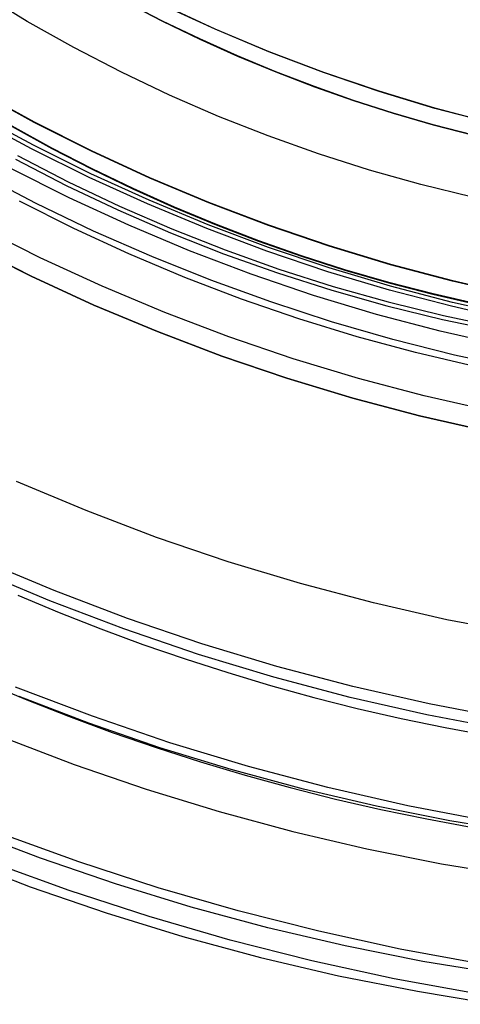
# Model space of a CAD drawing. Header units: millimetres. Extents: x 10802 to 11966, y -167 to 850.
# Tile 85 of 182: x 11373 to 11378, y 456 to 466. Entities that reach past the tile are written whole.
import ezdxf

# ---------------------------------------------------------------- set-up
doc = ezdxf.new("R2010")
doc.units = ezdxf.units.MM
doc.layers.add('1', color=7, linetype='Continuous')

msp = doc.modelspace()

# ---------------------------------------------------------------- linework, layer by layer
at = {"layer": '1', "color": 250, "true_color": 0x111111}
for p, q in [((11373.198, 466.219, 145.478), (11372.706, 466.517, 145.478)), ((11374.656, 466.224, 41.909), (11374.26, 466.428, 41.909)), ((11374.656, 466.224, 46.313), (11374.26, 466.428, 46.313)), ((11374.259, 466.426, 98.104), (11374.655, 466.222, 98.104)), ((11374.655, 466.222, 102.536), (11374.259, 466.426, 102.536)), ((11375.222, 466.135, 100.32), (11374.649, 466.399, 100.32)), ((11375.222, 466.137, 44.111), (11374.65, 466.401, 44.111)), ((11373.7, 465.937, 145.478), (11373.198, 466.219, 145.478)), ((11374.655, 466.222, 98.104), (11375.057, 466.029, 98.104)), ((11375.057, 466.029, 102.536), (11374.655, 466.222, 102.536)), ((11375.058, 466.031, 41.909), (11374.656, 466.224, 41.909)), ((11375.058, 466.031, 46.313), (11374.656, 466.224, 46.313)), ((11375.804, 465.893, 44.111), (11375.222, 466.137, 44.111)), ((11375.803, 465.892, 100.32), (11375.222, 466.135, 100.32)), ((11375.057, 466.029, 98.104), (11375.464, 465.847, 98.104)), ((11375.464, 465.847, 102.536), (11375.057, 466.029, 102.536)), ((11375.465, 465.848, 41.909), (11375.058, 466.031, 41.909)), ((11375.465, 465.848, 46.313), (11375.058, 466.031, 46.313)), ((11374.212, 465.673, 145.478), (11373.7, 465.937, 145.478)), ((11375.464, 465.847, 98.104), (11375.876, 465.675, 98.104)), ((11375.876, 465.675, 102.536), (11375.464, 465.847, 102.536)), ((11375.877, 465.677, 41.909), (11375.465, 465.848, 41.909)), ((11375.877, 465.677, 46.313), (11375.465, 465.848, 46.313)), ((11376.392, 465.668, 100.32), (11375.803, 465.892, 100.32)), ((11376.393, 465.67, 44.111), (11375.804, 465.893, 44.111)), ((11374.731, 465.426, 145.478), (11374.212, 465.673, 145.478)), ((11375.876, 465.675, 98.104), (11376.293, 465.515, 98.104)), ((11376.293, 465.515, 102.536), (11375.876, 465.675, 102.536)), ((11376.294, 465.517, 41.909), (11375.877, 465.677, 41.909)), ((11376.294, 465.517, 46.313), (11375.877, 465.677, 46.313)), ((11376.989, 465.465, 100.32), (11376.392, 465.668, 100.32)), ((11376.989, 465.467, 44.111), (11376.393, 465.67, 44.111)), ((11376.293, 465.515, 98.104), (11376.715, 465.367, 98.104)), ((11376.715, 465.367, 102.536), (11376.293, 465.515, 102.536)), ((11376.715, 465.369, 41.909), (11376.294, 465.517, 41.909)), ((11376.715, 465.369, 46.313), (11376.294, 465.517, 46.313)), ((11373.272, 465.131, 225.2), (11372.667, 465.463, 225.2)), ((11373.272, 465.131, 224.334), (11372.667, 465.463, 224.334)), ((11373.274, 465.135, 107.478), (11372.669, 465.467, 107.478)), ((11373.274, 465.135, 125.94), (11372.669, 465.467, 125.94)), ((11375.259, 465.197, 145.478), (11374.731, 465.426, 145.478)), ((11377.142, 465.232, 41.909), (11376.715, 465.369, 41.909)), ((11377.142, 465.232, 46.313), (11376.715, 465.369, 46.313)), ((11376.715, 465.367, 98.104), (11377.141, 465.23, 98.104)), ((11377.141, 465.23, 102.536), (11376.715, 465.367, 102.536)), ((11377.592, 465.285, 44.111), (11376.989, 465.467, 44.111)), ((11377.592, 465.283, 100.32), (11376.989, 465.465, 100.32)), ((11378.202, 465.123, 44.111), (11377.592, 465.285, 44.111)), ((11378.201, 465.122, 100.32), (11377.592, 465.283, 100.32)), ((11373.244, 464.847, 48.331), (11372.635, 465.176, 48.331)), ((11373.264, 464.886, 96.131), (11372.656, 465.214, 96.131)), ((11375.795, 464.986, 145.478), (11375.259, 465.197, 145.478)), ((11377.141, 465.23, 98.104), (11377.572, 465.105, 98.104)), ((11377.572, 465.105, 102.536), (11377.141, 465.23, 102.536)), ((11377.573, 465.107, 41.909), (11377.142, 465.232, 41.909)), ((11377.573, 465.107, 46.313), (11377.142, 465.232, 46.313)), ((11373.034, 465.086, 223.468), (11373.462, 464.851, 223.468)), ((11373.464, 464.855, 144.403), (11373.036, 465.09, 144.403)), ((11373.889, 464.821, 225.2), (11373.272, 465.131, 225.2)), ((11373.889, 464.821, 224.334), (11373.272, 465.131, 224.334)), ((11373.891, 464.825, 107.478), (11373.274, 465.135, 107.478)), ((11373.891, 464.825, 125.94), (11373.274, 465.135, 125.94)), ((11377.572, 465.105, 98.104), (11378.008, 464.993, 98.104)), ((11378.008, 464.993, 102.536), (11377.572, 465.105, 102.536)), ((11378.008, 464.995, 41.909), (11377.573, 465.107, 41.909)), ((11378.008, 464.995, 46.313), (11377.573, 465.107, 46.313)), ((11376.337, 464.793, 145.478), (11375.795, 464.986, 145.478)), ((11373.864, 464.539, 48.331), (11373.244, 464.847, 48.331)), ((11373.882, 464.579, 96.131), (11373.264, 464.886, 96.131)), ((11373.462, 464.851, 223.468), (11373.896, 464.628, 223.468)), ((11373.898, 464.631, 144.403), (11373.464, 464.855, 144.403)), ((11373.071, 464.737, 48.331), (11373.618, 464.453, 48.331)), ((11373.091, 464.775, 96.131), (11373.637, 464.493, 96.131)), ((11374.517, 464.532, 225.2), (11373.889, 464.821, 225.2)), ((11374.517, 464.532, 224.334), (11373.889, 464.821, 224.334)), ((11374.518, 464.536, 107.478), (11373.891, 464.825, 107.478)), ((11374.518, 464.536, 125.94), (11373.891, 464.825, 125.94)), ((11376.885, 464.618, 145.478), (11376.337, 464.793, 145.478)), ((11373.649, 464.321, 231.702), (11373.014, 464.64, 231.702)), ((11373.896, 464.628, 223.468), (11374.337, 464.416, 223.468)), ((11374.338, 464.42, 144.403), (11373.898, 464.631, 144.403)), ((11373.292, 464.259, 222.7), (11372.682, 464.576, 222.7)), ((11374.494, 464.253, 48.331), (11373.864, 464.539, 48.331)), ((11374.511, 464.293, 96.131), (11373.882, 464.579, 96.131)), ((11375.154, 464.265, 225.2), (11374.517, 464.532, 225.2)), ((11375.154, 464.265, 224.334), (11374.517, 464.532, 224.334)), ((11375.155, 464.269, 107.478), (11374.518, 464.536, 107.478)), ((11375.155, 464.269, 125.94), (11374.518, 464.536, 125.94)), ((11377.439, 464.462, 145.478), (11376.885, 464.618, 145.478)), ((11373.618, 464.453, 48.331), (11374.175, 464.189, 48.331)), ((11373.637, 464.493, 96.131), (11374.193, 464.229, 96.131)), ((11374.337, 464.416, 223.468), (11374.782, 464.216, 223.468)), ((11374.784, 464.22, 144.403), (11374.338, 464.42, 144.403)), ((11377.998, 464.325, 145.478), (11377.439, 464.462, 145.478)), ((11374.293, 464.024, 231.702), (11373.649, 464.321, 231.702)), ((11373.699, 463.99, 222.7), (11373.115, 464.284, 222.7)), ((11373.912, 463.962, 222.7), (11373.292, 464.259, 222.7)), ((11374.193, 464.229, 96.131), (11374.757, 463.984, 96.131)), ((11375.133, 463.988, 48.331), (11374.494, 464.253, 48.331)), ((11375.149, 464.028, 96.131), (11374.511, 464.293, 96.131)), ((11374.782, 464.216, 223.468), (11375.234, 464.028, 223.468)), ((11375.236, 464.032, 144.403), (11374.784, 464.22, 144.403)), ((11375.799, 464.02, 225.2), (11375.154, 464.265, 225.2)), ((11375.799, 464.02, 224.334), (11375.154, 464.265, 224.334)), ((11375.801, 464.024, 107.478), (11375.155, 464.269, 107.478)), ((11375.801, 464.024, 125.94), (11375.155, 464.269, 125.94)), ((11374.175, 464.189, 48.331), (11374.74, 463.944, 48.331)), ((11373.337, 463.674, 231.003), (11372.681, 464.004, 231.003)), ((11374.293, 463.715, 222.7), (11373.699, 463.99, 222.7)), ((11374.948, 463.75, 231.702), (11374.293, 464.024, 231.702)), ((11375.781, 463.745, 48.331), (11375.133, 463.988, 48.331)), ((11375.796, 463.786, 96.131), (11375.149, 464.028, 96.131)), ((11375.234, 464.028, 223.468), (11375.691, 463.853, 223.468)), ((11375.692, 463.857, 144.403), (11375.236, 464.032, 144.403)), ((11376.453, 463.798, 225.2), (11375.799, 464.02, 225.2)), ((11376.453, 463.798, 224.334), (11375.799, 464.02, 224.334)), ((11376.455, 463.802, 107.478), (11375.801, 464.024, 107.478)), ((11376.455, 463.802, 125.94), (11375.801, 464.024, 125.94)), ((11374.541, 463.686, 222.7), (11373.912, 463.962, 222.7)), ((11374.74, 463.944, 48.331), (11375.313, 463.717, 48.331)), ((11374.757, 463.984, 96.131), (11375.329, 463.758, 96.131)), ((11373.241, 463.476, 48.331), (11372.578, 463.809, 48.331)), ((11372.578, 463.809, 96.131), (11373.241, 463.476, 96.131)), ((11375.691, 463.853, 223.468), (11376.153, 463.69, 223.468)), ((11376.155, 463.694, 144.403), (11375.692, 463.857, 144.403)), ((11376.45, 463.566, 96.131), (11375.796, 463.786, 96.131)), ((11377.114, 463.598, 225.2), (11376.453, 463.798, 225.2)), ((11377.114, 463.598, 224.334), (11376.453, 463.798, 224.334)), ((11377.116, 463.602, 107.478), (11376.455, 463.802, 107.478)), ((11377.116, 463.602, 125.94), (11376.455, 463.802, 125.94)), ((11374.004, 463.367, 231.003), (11373.337, 463.674, 231.003)), ((11374.896, 463.461, 222.7), (11374.293, 463.715, 222.7)), ((11375.178, 463.431, 222.7), (11374.541, 463.686, 222.7)), ((11375.612, 463.498, 231.702), (11374.948, 463.75, 231.702)), ((11375.313, 463.717, 48.331), (11375.894, 463.511, 48.331)), ((11375.329, 463.758, 96.131), (11375.908, 463.552, 96.131)), ((11376.437, 463.524, 48.331), (11375.781, 463.745, 48.331)), ((11376.153, 463.69, 223.468), (11376.621, 463.54, 223.468)), ((11376.622, 463.544, 144.403), (11376.155, 463.694, 144.403)), ((11377.112, 463.368, 96.131), (11376.45, 463.566, 96.131)), ((11377.782, 463.421, 225.2), (11377.114, 463.598, 225.2)), ((11377.782, 463.421, 224.334), (11377.114, 463.598, 224.334)), ((11377.783, 463.425, 107.478), (11377.116, 463.602, 107.478)), ((11377.783, 463.425, 125.94), (11377.116, 463.602, 125.94)), ((11373.916, 463.165, 48.331), (11373.241, 463.476, 48.331)), ((11373.241, 463.476, 96.131), (11373.916, 463.165, 96.131)), ((11375.508, 463.228, 222.7), (11374.896, 463.461, 222.7)), ((11376.284, 463.269, 231.702), (11375.612, 463.498, 231.702)), ((11375.894, 463.511, 48.331), (11376.481, 463.324, 48.331)), ((11375.908, 463.552, 96.131), (11376.494, 463.365, 96.131)), ((11377.101, 463.326, 48.331), (11376.437, 463.524, 48.331)), ((11376.621, 463.54, 223.468), (11377.093, 463.403, 223.468)), ((11377.094, 463.407, 144.403), (11376.622, 463.544, 144.403)), ((11374.682, 463.083, 231.003), (11374.004, 463.367, 231.003)), ((11375.824, 463.198, 222.7), (11375.178, 463.431, 222.7)), ((11376.494, 463.365, 96.131), (11377.086, 463.199, 96.131)), ((11377.093, 463.403, 223.468), (11377.57, 463.28, 223.468)), ((11377.571, 463.284, 144.403), (11377.094, 463.407, 144.403)), ((11377.781, 463.193, 96.131), (11377.112, 463.368, 96.131)), ((11378.455, 463.268, 225.2), (11377.782, 463.421, 225.2)), ((11378.455, 463.268, 224.334), (11377.782, 463.421, 224.334)), ((11378.456, 463.272, 107.478), (11377.783, 463.425, 107.478)), ((11378.456, 463.272, 125.94), (11377.783, 463.425, 125.94)), ((11376.963, 463.064, 231.702), (11376.284, 463.269, 231.702)), ((11376.481, 463.324, 48.331), (11377.075, 463.157, 48.331)), ((11377.77, 463.151, 48.331), (11377.101, 463.326, 48.331)), ((11377.57, 463.28, 223.468), (11378.052, 463.17, 223.468)), ((11378.053, 463.175, 144.403), (11377.571, 463.284, 144.403)), ((11374.6, 462.878, 48.331), (11373.916, 463.165, 48.331)), ((11373.916, 463.165, 96.131), (11374.6, 462.878, 96.131)), ((11376.126, 463.015, 222.7), (11375.508, 463.228, 222.7)), ((11376.478, 462.985, 222.7), (11375.824, 463.198, 222.7)), ((11377.075, 463.157, 48.331), (11377.673, 463.01, 48.331)), ((11377.086, 463.199, 96.131), (11377.684, 463.052, 96.131)), ((11378.445, 462.999, 48.331), (11377.77, 463.151, 48.331)), ((11378.454, 463.041, 96.131), (11377.781, 463.193, 96.131)), ((11375.369, 462.822, 231.003), (11374.682, 463.083, 231.003)), ((11377.649, 462.882, 231.702), (11376.963, 463.064, 231.702)), ((11377.684, 463.052, 96.131), (11378.286, 462.926, 96.131)), ((11376.752, 462.824, 222.7), (11376.126, 463.015, 222.7)), ((11377.138, 462.795, 222.7), (11376.478, 462.985, 222.7)), ((11377.673, 463.01, 48.331), (11378.276, 462.883, 48.331)), ((11375.294, 462.615, 48.331), (11374.6, 462.878, 48.331)), ((11374.6, 462.878, 96.131), (11375.294, 462.615, 96.131)), ((11376.064, 462.586, 231.003), (11375.369, 462.822, 231.003)), ((11377.384, 462.653, 222.7), (11376.752, 462.824, 222.7)), ((11378.341, 462.724, 231.702), (11377.649, 462.882, 231.702)), ((11377.804, 462.626, 222.7), (11377.138, 462.795, 222.7)), ((11375.997, 462.376, 48.331), (11375.294, 462.615, 48.331)), ((11375.294, 462.615, 96.131), (11375.997, 462.376, 96.131)), ((11378.021, 462.504, 222.7), (11377.384, 462.653, 222.7)), ((11378.475, 462.48, 222.7), (11377.804, 462.626, 222.7)), ((11376.767, 462.373, 231.003), (11376.064, 462.586, 231.003)), ((11376.707, 462.161, 48.331), (11375.997, 462.376, 48.331)), ((11375.997, 462.376, 96.131), (11376.707, 462.161, 96.131)), ((11377.477, 462.185, 231.003), (11376.767, 462.373, 231.003)), ((11378.193, 462.022, 231.003), (11377.477, 462.185, 231.003)), ((11377.425, 461.971, 48.331), (11376.707, 462.161, 48.331)), ((11376.707, 462.161, 96.131), (11377.425, 461.971, 96.131)), ((11378.148, 461.806, 48.331), (11377.425, 461.971, 48.331)), ((11377.425, 461.971, 96.131), (11378.148, 461.806, 96.131)), ((11373.831, 460.951, 236.864), (11373.08, 461.265, 236.864)), ((11374.592, 460.662, 236.864), (11373.831, 460.951, 236.864)), ((11375.362, 460.4, 236.864), (11374.592, 460.662, 236.864)), ((11373.487, 460.09, 236.488), (11372.707, 460.417, 236.488)), ((11376.141, 460.164, 236.864), (11375.362, 460.4, 236.864)), ((11373.442, 459.978, 250.75), (11372.659, 460.306, 250.75)), ((11373.442, 459.978, 246.75), (11372.659, 460.306, 246.75)), ((11374.278, 459.79, 236.488), (11373.487, 460.09, 236.488)), ((11376.928, 459.956, 236.864), (11376.141, 460.164, 236.864)), ((11373.097, 460.038, 242.75), (11373.542, 459.853, 242.75)), ((11374.237, 459.676, 250.75), (11373.442, 459.978, 250.75)), ((11374.237, 459.676, 246.75), (11373.442, 459.978, 246.75)), ((11373.542, 459.853, 242.75), (11373.99, 459.677, 242.75)), ((11377.721, 459.775, 236.864), (11376.928, 459.956, 236.864)), ((11375.079, 459.517, 236.488), (11374.278, 459.79, 236.488)), ((11378.521, 459.621, 236.864), (11377.721, 459.775, 236.864)), ((11373.99, 459.677, 242.75), (11374.443, 459.51, 242.75)), ((11375.042, 459.402, 250.75), (11374.237, 459.676, 250.75)), ((11375.042, 459.402, 246.75), (11374.237, 459.676, 246.75)), ((11374.443, 459.51, 242.75), (11374.899, 459.353, 242.75)), ((11375.888, 459.273, 236.488), (11375.079, 459.517, 236.488)), ((11374.899, 459.353, 242.75), (11375.358, 459.205, 242.75)), ((11375.856, 459.157, 250.75), (11375.042, 459.402, 250.75)), ((11375.856, 459.157, 246.75), (11375.042, 459.402, 246.75)), ((11376.706, 459.056, 236.488), (11375.888, 459.273, 236.488)), ((11372.712, 459.112, 242.75), (11373.175, 458.919, 242.75)), ((11375.358, 459.205, 242.75), (11375.82, 459.067, 242.75)), ((11376.677, 458.939, 250.75), (11375.856, 459.157, 250.75)), ((11376.677, 458.939, 246.75), (11375.856, 459.157, 246.75)), ((11373.899, 458.735, 250.75), (11373.072, 459.049, 250.75)), ((11373.899, 458.735, 246.75), (11373.072, 459.049, 246.75)), ((11375.82, 459.067, 242.75), (11376.286, 458.939, 242.75)), ((11377.531, 458.868, 236.488), (11376.706, 459.056, 236.488)), ((11373.863, 458.66, 98.19), (11373.11, 458.947, 98.19)), ((11373.175, 458.919, 242.75), (11373.642, 458.736, 242.75)), ((11376.286, 458.939, 242.75), (11376.755, 458.82, 242.75)), ((11377.506, 458.75, 250.75), (11376.677, 458.939, 250.75)), ((11377.506, 458.75, 246.75), (11376.677, 458.939, 246.75)), ((11376.755, 458.82, 242.75), (11377.227, 458.712, 242.75)), ((11378.361, 458.708, 236.488), (11377.531, 458.868, 236.488)), ((11373.642, 458.736, 242.75), (11374.113, 458.562, 242.75)), ((11374.736, 458.45, 250.75), (11373.899, 458.735, 250.75)), ((11374.736, 458.45, 246.75), (11373.899, 458.735, 246.75)), ((11377.227, 458.712, 242.75), (11377.701, 458.614, 242.75)), ((11378.341, 458.589, 250.75), (11377.506, 458.75, 250.75)), ((11378.341, 458.589, 246.75), (11377.506, 458.75, 246.75)), ((11374.626, 458.397, 98.19), (11373.863, 458.66, 98.19)), ((11377.701, 458.614, 242.75), (11378.178, 458.526, 242.75)), ((11372.936, 458.509, 46.044), (11373.703, 458.216, 46.044)), ((11374.113, 458.562, 242.75), (11374.587, 458.399, 242.75)), ((11374.587, 458.399, 242.75), (11375.065, 458.245, 242.75)), ((11375.397, 458.161, 98.19), (11374.626, 458.397, 98.19)), ((11375.583, 458.194, 250.75), (11374.736, 458.45, 250.75)), ((11375.583, 458.194, 246.75), (11374.736, 458.45, 246.75)), ((11373.703, 458.216, 46.044), (11374.48, 457.949, 46.044)), ((11375.065, 458.245, 242.75), (11375.546, 458.101, 242.75)), ((11376.176, 457.951, 98.19), (11375.397, 458.161, 98.19)), ((11376.438, 457.968, 250.75), (11375.583, 458.194, 250.75)), ((11376.438, 457.968, 246.75), (11375.583, 458.194, 246.75)), ((11375.546, 458.101, 242.75), (11376.031, 457.968, 242.75)), ((11374.48, 457.949, 46.044), (11375.266, 457.708, 46.044)), ((11376.031, 457.968, 242.75), (11376.519, 457.844, 242.75)), ((11376.961, 457.767, 98.19), (11376.176, 457.951, 98.19)), ((11377.3, 457.771, 250.75), (11376.438, 457.968, 250.75)), ((11377.3, 457.771, 246.75), (11376.438, 457.968, 246.75)), ((11376.519, 457.844, 242.75), (11377.01, 457.732, 242.75)), ((11377.753, 457.61, 98.19), (11376.961, 457.767, 98.19)), ((11377.01, 457.732, 242.75), (11377.503, 457.63, 242.75)), ((11378.169, 457.604, 250.75), (11377.3, 457.771, 250.75)), ((11378.169, 457.604, 246.75), (11377.3, 457.771, 246.75)), ((11375.266, 457.708, 46.044), (11376.059, 457.494, 46.044)), ((11377.503, 457.63, 242.75), (11378, 457.538, 242.75)), ((11378.549, 457.48, 98.19), (11377.753, 457.61, 98.19)), ((11373.34, 457.207, 45.792), (11372.541, 457.512, 45.792)), ((11373.754, 457.167, 45.792), (11372.91, 457.472, 45.792)), ((11376.059, 457.494, 46.044), (11376.859, 457.307, 46.044)), ((11376.859, 457.307, 46.044), (11377.664, 457.147, 46.044)), ((11372.421, 457.207, 98.631), (11373.229, 456.898, 98.631)), ((11374.149, 456.929, 45.792), (11373.34, 457.207, 45.792)), ((11373.648, 456.858, 98.631), (11372.794, 457.167, 98.631)), ((11374.608, 456.889, 45.792), (11373.754, 457.167, 45.792)), ((11377.664, 457.147, 46.044), (11378.475, 457.014, 46.044)), ((11373.229, 456.898, 98.631), (11374.047, 456.617, 98.631)), ((11374.966, 456.678, 45.792), (11374.149, 456.929, 45.792)), ((11375.47, 456.64, 45.792), (11374.608, 456.889, 45.792)), ((11374.512, 456.577, 98.631), (11373.648, 456.858, 98.631)), ((11375.792, 456.455, 45.792), (11374.966, 456.678, 45.792)), ((11374.047, 456.617, 98.631), (11374.875, 456.364, 98.631)), ((11375.385, 456.325, 98.631), (11374.512, 456.577, 98.631)), ((11376.341, 456.42, 45.792), (11375.47, 456.64, 45.792)), ((11374.875, 456.364, 98.631), (11375.71, 456.138, 98.631)), ((11376.625, 456.261, 45.792), (11375.792, 456.455, 45.792)), ((11377.218, 456.228, 45.792), (11376.341, 456.42, 45.792)), ((11376.266, 456.102, 98.631), (11375.385, 456.325, 98.631)), ((11377.463, 456.094, 45.792), (11376.625, 456.261, 45.792)), ((11378.101, 456.066, 45.792), (11377.218, 456.228, 45.792)), ((11375.71, 456.138, 98.631), (11376.553, 455.941, 98.631)), ((11377.154, 455.908, 98.631), (11376.266, 456.102, 98.631)), ((11378.307, 455.956, 45.792), (11377.463, 456.094, 45.792)), ((11376.553, 455.941, 98.631), (11377.402, 455.773, 98.631)), ((11378.047, 455.744, 98.631), (11377.154, 455.908, 98.631)), ((11377.402, 455.773, 98.631), (11378.256, 455.633, 98.631))]:
    msp.add_line(p, q, dxfattribs=at)

doc.saveas('drawing.dxf')
